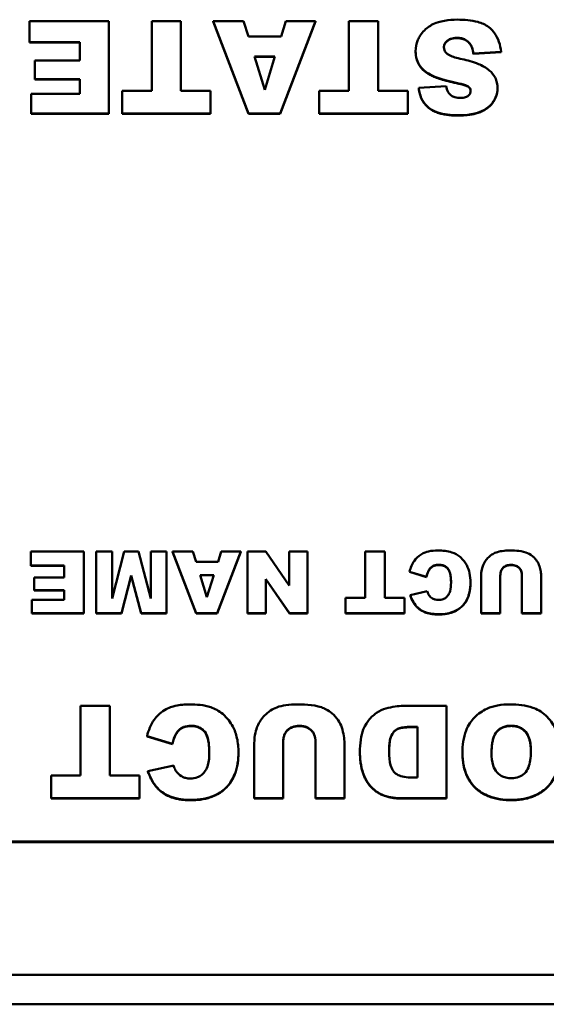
# Model space of a CAD drawing. Header units: inches. Extents: x 7.4 to 53, y 27.5 to 52.4.
# Tile 93 of 128: x 40.84 to 41.512, y 49.934 to 51.19. Entities that reach past the tile are written whole.
import ezdxf

# ---------------------------------------------------------------- set-up
doc = ezdxf.new("R2010")
doc.units = ezdxf.units.IN
doc.header["$MEASUREMENT"] = 0
doc.layers.add('Visible Edges(ANSI)', color=7, linetype='Continuous', lineweight=50)
doc.layers.add('Visible Tangent Edges(ANSI)', color=7, linetype='Continuous', lineweight=50)

msp = doc.modelspace()

# ---------------------------------------------------------------- linework, layer by layer
at = {"layer": 'Visible Edges(ANSI)'}
for p, q in [((40.9542, 51.1883), (40.853, 51.1883)), ((40.853, 51.1883), (40.853, 51.1617)), ((40.9542, 51.0705), (40.9542, 51.1883)), ((41.0459, 51.1883), (41.0088, 51.1883)), ((41.0088, 51.1883), (41.0088, 51.0996)), ((41.0459, 51.0996), (41.0459, 51.1883)), ((41.1261, 51.1883), (41.0873, 51.1883)), ((41.0873, 51.1883), (41.1323, 51.0705)), ((41.0873, 51.1879), (41.0873, 51.1883)), ((41.1323, 51.0701), (41.0873, 51.1879)), ((41.1321, 51.1688), (41.1261, 51.1883)), ((41.1728, 51.0705), (41.218, 51.1883)), ((41.218, 51.1879), (41.1728, 51.0701)), ((41.1801, 51.1883), (41.1742, 51.1688)), ((41.218, 51.1883), (41.1801, 51.1883)), ((41.218, 51.1879), (41.218, 51.1883)), ((41.2976, 51.1883), (41.2605, 51.1883)), ((41.2605, 51.1883), (41.2605, 51.0996)), ((41.2976, 51.0996), (41.2976, 51.1883)), ((41.1742, 51.1688), (41.1321, 51.1688)), ((40.853, 51.1617), (40.917, 51.1617)), ((40.853, 51.1613), (40.853, 51.1617)), ((40.917, 51.1613), (40.853, 51.1613)), ((40.917, 51.1617), (40.917, 51.1384)), ((41.3456, 51.1496), (41.3456, 51.15)), ((41.4147, 51.1597), (41.4147, 51.1601)), ((40.917, 51.1384), (40.8594, 51.1384)), ((40.8594, 51.1384), (40.8594, 51.1144)), ((41.1398, 51.1433), (41.1661, 51.1433)), ((41.153, 51.101), (41.1398, 51.1433)), ((41.166, 51.1429), (41.1399, 51.1429)), ((41.1661, 51.1433), (41.153, 51.101)), ((41.4193, 51.1472), (41.4546, 51.1493)), ((41.4546, 51.1489), (41.4193, 51.1468)), ((41.4193, 51.1468), (41.4193, 51.1472)), ((41.4546, 51.1489), (41.4546, 51.1493)), ((40.8594, 51.1144), (40.917, 51.1144)), ((40.8594, 51.114), (40.8594, 51.1144)), ((40.917, 51.114), (40.8594, 51.114)), ((40.917, 51.1144), (40.917, 51.0957)), ((40.971, 51.0996), (40.971, 51.0705)), ((41.0088, 51.0996), (40.971, 51.0996)), ((41.0838, 51.0996), (41.0459, 51.0996)), ((41.0838, 51.0705), (41.0838, 51.0996)), ((41.2226, 51.0996), (41.2226, 51.0705)), ((41.2605, 51.0996), (41.2226, 51.0996)), ((41.3355, 51.0996), (41.2976, 51.0996)), ((41.3355, 51.0705), (41.3355, 51.0996)), ((41.3845, 51.1057), (41.3495, 51.1036)), ((41.3495, 51.1032), (41.3495, 51.1036)), ((41.4006, 51.1087), (41.4006, 51.1091)), ((41.4131, 51.1044), (41.4131, 51.1047)), ((41.4501, 51.1026), (41.4501, 51.1029)), ((40.8549, 51.0957), (40.8549, 51.0705)), ((40.917, 51.0957), (40.8549, 51.0957)), ((40.8549, 51.0705), (40.9542, 51.0705)), ((40.8549, 51.0701), (40.8549, 51.0705)), ((40.9542, 51.0701), (40.8549, 51.0701)), ((40.9542, 51.0701), (40.9542, 51.0705)), ((40.971, 51.0705), (41.0838, 51.0705)), ((40.971, 51.0701), (40.971, 51.0705)), ((41.0838, 51.0701), (40.971, 51.0701)), ((41.0838, 51.0701), (41.0838, 51.0705)), ((41.1323, 51.0705), (41.1728, 51.0705)), ((41.1323, 51.0701), (41.1323, 51.0705)), ((41.1728, 51.0701), (41.1323, 51.0701)), ((41.1728, 51.0701), (41.1728, 51.0705)), ((41.2226, 51.0705), (41.3355, 51.0705)), ((41.2226, 51.0701), (41.2226, 51.0705)), ((41.3355, 51.0701), (41.2226, 51.0701)), ((41.3355, 51.0701), (41.3355, 51.0705)), ((40.922, 50.5118), (40.8545, 50.5118)), ((40.8545, 50.5118), (40.8545, 50.4941)), ((40.922, 50.4333), (40.922, 50.5118)), ((40.9581, 50.5118), (40.9378, 50.5118)), ((40.9378, 50.5118), (40.9378, 50.4333)), ((40.9736, 50.5118), (40.9581, 50.4519)), ((40.9581, 50.4519), (40.9581, 50.5118)), ((40.992, 50.5118), (40.9736, 50.5118)), ((41.0075, 50.4519), (40.992, 50.5118)), ((41.0278, 50.5118), (41.0075, 50.5118)), ((41.0075, 50.5118), (41.0075, 50.4519)), ((41.0278, 50.4333), (41.0278, 50.5118)), ((41.0613, 50.5118), (41.0355, 50.5118)), ((41.0355, 50.5118), (41.0655, 50.4333)), ((41.0355, 50.5115), (41.0355, 50.5118)), ((41.0655, 50.4329), (41.0355, 50.5115)), ((41.0653, 50.4988), (41.0613, 50.5118)), ((41.0925, 50.4333), (41.1226, 50.5118)), ((41.1226, 50.5115), (41.0925, 50.4329)), ((41.0974, 50.5118), (41.0935, 50.4988)), ((41.1226, 50.5118), (41.0974, 50.5118)), ((41.1226, 50.5115), (41.1226, 50.5118)), ((41.1543, 50.5118), (41.131, 50.5118)), ((41.131, 50.5118), (41.131, 50.4333)), ((41.1843, 50.4686), (41.1543, 50.5118)), ((41.2076, 50.5118), (41.1843, 50.5118)), ((41.1843, 50.5118), (41.1843, 50.4686)), ((41.2076, 50.4333), (41.2076, 50.5118)), ((41.3061, 50.5118), (41.2814, 50.5118)), ((41.2814, 50.5118), (41.2814, 50.4527)), ((41.3061, 50.4527), (41.3061, 50.5118)), ((41.0935, 50.4988), (41.0653, 50.4988)), ((40.8545, 50.4941), (40.8972, 50.4941)), ((40.8545, 50.4937), (40.8545, 50.4941)), ((40.8972, 50.4937), (40.8545, 50.4937)), ((40.8972, 50.4941), (40.8972, 50.4786)), ((41.3378, 50.4861), (41.3595, 50.4797)), ((41.3378, 50.4858), (41.3378, 50.4861)), ((41.3595, 50.4793), (41.3378, 50.4858)), ((40.8972, 50.4786), (40.8588, 50.4786)), ((40.8588, 50.4786), (40.8588, 50.4626)), ((40.9703, 50.4333), (40.9827, 50.4811)), ((40.9827, 50.4807), (40.9703, 50.4329)), ((40.9827, 50.4811), (40.9952, 50.4333)), ((40.9827, 50.4807), (40.9827, 50.4811)), ((40.9952, 50.4329), (40.9827, 50.4807)), ((41.0705, 50.4818), (41.0881, 50.4818)), ((41.0793, 50.4536), (41.0705, 50.4818)), ((41.0879, 50.4815), (41.0706, 50.4815)), ((41.0881, 50.4818), (41.0793, 50.4536)), ((41.1543, 50.4768), (41.1845, 50.4333)), ((41.1543, 50.4333), (41.1543, 50.4768)), ((41.1845, 50.4329), (41.1543, 50.4764)), ((41.3595, 50.4793), (41.3595, 50.4797)), ((41.4156, 50.472), (41.4156, 50.4724)), ((41.4291, 50.4801), (41.4291, 50.4333)), ((41.4537, 50.4333), (41.4537, 50.4812)), ((41.4812, 50.4812), (41.4812, 50.4333)), ((41.5058, 50.4333), (41.5058, 50.4801)), ((40.8588, 50.4626), (40.8972, 50.4626)), ((40.8588, 50.4622), (40.8588, 50.4626)), ((40.8972, 50.4622), (40.8588, 50.4622)), ((40.8972, 50.4626), (40.8972, 50.4501)), ((41.3605, 50.4611), (41.3386, 50.4564)), ((40.8558, 50.4501), (40.8558, 50.4333)), ((40.8972, 50.4501), (40.8558, 50.4501)), ((41.2561, 50.4527), (41.2561, 50.4333)), ((41.2814, 50.4527), (41.2561, 50.4527)), ((41.3314, 50.4527), (41.3061, 50.4527)), ((41.3314, 50.4333), (41.3314, 50.4527)), ((41.3386, 50.456), (41.3386, 50.4564)), ((40.8558, 50.4333), (40.922, 50.4333)), ((40.8558, 50.4329), (40.8558, 50.4333)), ((40.922, 50.4329), (40.8558, 50.4329)), ((40.922, 50.4329), (40.922, 50.4333)), ((40.9378, 50.4333), (40.9703, 50.4333)), ((40.9378, 50.4329), (40.9378, 50.4333)), ((40.9703, 50.4329), (40.9378, 50.4329)), ((40.9703, 50.4329), (40.9703, 50.4333)), ((40.9952, 50.4333), (41.0278, 50.4333)), ((40.9952, 50.4329), (40.9952, 50.4333)), ((41.0278, 50.4329), (40.9952, 50.4329)), ((41.0278, 50.4329), (41.0278, 50.4333)), ((41.0655, 50.4333), (41.0925, 50.4333)), ((41.0655, 50.4329), (41.0655, 50.4333)), ((41.0925, 50.4329), (41.0655, 50.4329)), ((41.0925, 50.4329), (41.0925, 50.4333)), ((41.131, 50.4333), (41.1543, 50.4333)), ((41.131, 50.4329), (41.131, 50.4333)), ((41.1543, 50.4329), (41.131, 50.4329)), ((41.1543, 50.4329), (41.1543, 50.4333)), ((41.1845, 50.4333), (41.2076, 50.4333)), ((41.1845, 50.4329), (41.1845, 50.4333)), ((41.2076, 50.4329), (41.1845, 50.4329)), ((41.2076, 50.4329), (41.2076, 50.4333)), ((41.2561, 50.4333), (41.3314, 50.4333)), ((41.2561, 50.4329), (41.2561, 50.4333)), ((41.3314, 50.4329), (41.2561, 50.4329)), ((41.3314, 50.4329), (41.3314, 50.4333)), ((41.4291, 50.4333), (41.4537, 50.4333)), ((41.4291, 50.4329), (41.4291, 50.4333)), ((41.4537, 50.4329), (41.4291, 50.4329)), ((41.4537, 50.4329), (41.4537, 50.4333)), ((41.4812, 50.4333), (41.5058, 50.4333)), ((41.4812, 50.4329), (41.4812, 50.4333)), ((41.5058, 50.4329), (41.4812, 50.4329)), ((41.5058, 50.4329), (41.5058, 50.4333)), ((40.9552, 50.3149), (40.9181, 50.3149)), ((40.9181, 50.3149), (40.9181, 50.2262)), ((40.9552, 50.2262), (40.9552, 50.3149)), ((41.3849, 50.3149), (41.3298, 50.3149)), ((41.3849, 50.1971), (41.3849, 50.3149)), ((41.3387, 50.2881), (41.3478, 50.2881)), ((41.3478, 50.2877), (41.3387, 50.2877)), ((41.3478, 50.2881), (41.3478, 50.2237)), ((41.0028, 50.2763), (41.0353, 50.2667)), ((41.0028, 50.2759), (41.0028, 50.2763)), ((41.0353, 50.2663), (41.0028, 50.2759)), ((41.0353, 50.2663), (41.0353, 50.2667)), ((41.1397, 50.2673), (41.1397, 50.1971)), ((41.1766, 50.1971), (41.1766, 50.269)), ((41.2179, 50.269), (41.2179, 50.1971)), ((41.2548, 50.1971), (41.2548, 50.2673)), ((41.1195, 50.2553), (41.1195, 50.2557)), ((41.2745, 50.2552), (41.2745, 50.2556)), ((41.4054, 50.2547), (41.4054, 50.2551)), ((41.0368, 50.2388), (41.004, 50.2317)), ((40.8803, 50.2262), (40.8803, 50.1971)), ((40.9181, 50.2262), (40.8803, 50.2262)), ((40.9931, 50.2262), (40.9552, 50.2262)), ((40.9931, 50.1971), (40.9931, 50.2262)), ((41.004, 50.2313), (41.004, 50.2317)), ((41.3478, 50.2237), (41.3386, 50.2237)), ((40.8803, 50.1971), (40.9931, 50.1971)), ((40.8803, 50.1967), (40.8803, 50.1971)), ((40.9931, 50.1967), (40.8803, 50.1967)), ((40.9931, 50.1967), (40.9931, 50.1971)), ((41.1397, 50.1971), (41.1766, 50.1971)), ((41.1397, 50.1967), (41.1397, 50.1971)), ((41.1766, 50.1967), (41.1397, 50.1967)), ((41.1766, 50.1967), (41.1766, 50.1971)), ((41.2179, 50.1971), (41.2548, 50.1971)), ((41.2179, 50.1967), (41.2179, 50.1971)), ((41.2548, 50.1967), (41.2179, 50.1967)), ((41.2548, 50.1967), (41.2548, 50.1971)), ((41.3298, 50.1971), (41.3849, 50.1971)), ((41.3849, 50.1967), (41.3298, 50.1967)), ((41.3849, 50.1967), (41.3849, 50.1971)), ((43.919, 50.1421), (39.919, 50.1421)), ((39.919, 50.1411), (43.919, 50.1411))]:
    msp.add_line(p, q, dxfattribs=at)
for points, degree, knots in [([(41.3989, 51.1904), (41.3935, 51.1904), (41.3879, 51.19), (41.3762, 51.188), (41.372, 51.1864), (41.3648, 51.1832), (41.3605, 51.1804), (41.3525, 51.1724), (41.3499, 51.1678), (41.3466, 51.1599), (41.3456, 51.155), (41.3456, 51.15)], 3, [-0.1116521, -0.1116521, -0.1116521, -0.1116521, -0.1016227, -0.1016227, -0.0895655, -0.0895655, -0.0666991, -0.0666991, -0.0389809, -0.0389809, 0, 0, 0, 0]), ([(41.4546, 51.1493), (41.4543, 51.1537), (41.4534, 51.1581), (41.4505, 51.1662), (41.4486, 51.1699), (41.4448, 51.1751), (41.4423, 51.1783), (41.4347, 51.1841), (41.4299, 51.1861), (41.4168, 51.1897), (41.4074, 51.1904), (41.3989, 51.1904)], 3, [-0.2792457, -0.2792457, -0.2792457, -0.2792457, -0.2067611, -0.2067611, -0.1382631, -0.1382631, -0.1032784, -0.1032784, -0.0650505, -0.0650505, 0, 0, 0, 0]), ([(41.3817, 51.1551), (41.3817, 51.1558), (41.3817, 51.1565), (41.382, 51.1579), (41.3823, 51.1586), (41.3833, 51.1607), (41.3842, 51.1619), (41.3865, 51.1641), (41.388, 51.1652), (41.3927, 51.1669), (41.3955, 51.1672), (41.3982, 51.1672)], 3, [-0.0719674, -0.0719674, -0.0719674, -0.0719674, -0.06379806, -0.06379806, -0.05568408, -0.05568408, -0.03812483, -0.03812483, -0.02053126, -0.02053126, 0, 0, 0, 0]), ([(41.3982, 51.1668), (41.3903, 51.1668), (41.3817, 51.1596), (41.3817, 51.1549)], 2, [0, 0, 0, 1, 1.97973, 1.97973, 1.97973]), ([(41.3982, 51.1672), (41.4002, 51.1672), (41.4022, 51.167), (41.4059, 51.1662), (41.4076, 51.1656), (41.4113, 51.1636), (41.4131, 51.162), (41.4147, 51.1601)], 3, [-0.04785209, -0.04785209, -0.04785209, -0.04785209, -0.0326965, -0.0326965, -0.01886617, -0.01886617, 0, 0, 0, 0]), ([(41.3456, 51.15), (41.3456, 51.1465), (41.3461, 51.143), (41.348, 51.1369), (41.3495, 51.1336), (41.3545, 51.127), (41.358, 51.124), (41.3671, 51.1185), (41.3762, 51.1143), (41.4006, 51.1091)], 3, [-0.5995832, -0.5995832, -0.5995832, -0.5995832, -0.4581175, -0.4581175, -0.3374607, -0.3374607, -0.1905298, -0.1905298, 0, 0, 0, 0]), ([(41.3858, 51.1469), (41.3851, 51.1476), (41.3844, 51.1483), (41.3832, 51.1498), (41.3828, 51.1506), (41.3819, 51.1526), (41.3817, 51.1538), (41.3817, 51.1551)], 3, [-0.02452063, -0.02452063, -0.02452063, -0.02452063, -0.01688069, -0.01688069, -0.00993742, -0.00993742, 0, 0, 0, 0]), ([(41.4147, 51.1601), (41.416, 51.1585), (41.4169, 51.1566), (41.4184, 51.1523), (41.419, 51.1497), (41.4193, 51.1472)], 3, [-0.03547416, -0.03547416, -0.03547416, -0.03547416, -0.01963103, -0.01963103, 0, 0, 0, 0]), ([(41.4048, 51.14), (41.3983, 51.1414), (41.3926, 51.1431), (41.3878, 51.1455), (41.3867, 51.1462), (41.3858, 51.1469)], 3, [-0.03678535, -0.03678535, -0.03678535, -0.03678535, -0.00878684, -0.00878684, 0, 0, 0, 0]), ([(41.4396, 51.1257), (41.4357, 51.1292), (41.4306, 51.1318), (41.4191, 51.1365), (41.4117, 51.1385), (41.4048, 51.14)], 3, [-0.09455123, -0.09455123, -0.09455123, -0.09455123, -0.05439136, -0.05439136, 0, 0, 0, 0]), ([(41.4501, 51.1029), (41.4501, 51.1053), (41.4499, 51.1077), (41.4489, 51.1123), (41.4481, 51.1144), (41.4453, 51.12), (41.4427, 51.1231), (41.4396, 51.1257)], 3, [-0.06735087, -0.06735087, -0.06735087, -0.06735087, -0.04875334, -0.04875334, -0.03105094, -0.03105094, 0, 0, 0, 0]), ([(41.3495, 51.1036), (41.3502, 51.0982), (41.3516, 51.0928), (41.356, 51.0845), (41.3585, 51.0813), (41.3639, 51.0767), (41.3677, 51.074), (41.3818, 51.0693), (41.3908, 51.0685), (41.3991, 51.0685)], 3, [-0.265126, -0.265126, -0.265126, -0.265126, -0.1774462, -0.1774462, -0.1131793, -0.1131793, -0.0632734, -0.0632734, 0, 0, 0, 0]), ([(41.4028, 51.0905), (41.4005, 51.0905), (41.3981, 51.0907), (41.394, 51.0919), (41.3924, 51.0926), (41.3898, 51.0945), (41.3885, 51.0958), (41.3858, 51.1002), (41.385, 51.103), (41.3845, 51.1057)], 3, [-0.09840579, -0.09840579, -0.09840579, -0.09840579, -0.0658385, -0.0658385, -0.0397251, -0.0397251, -0.02123876, -0.02123876, 0, 0, 0, 0]), ([(41.3991, 51.0685), (41.4048, 51.0685), (41.4108, 51.0688), (41.4231, 51.0708), (41.4271, 51.0724), (41.4336, 51.0754), (41.4374, 51.0777), (41.4445, 51.0846), (41.4465, 51.0884), (41.4493, 51.095), (41.4501, 51.0989), (41.4501, 51.1029)], 3, [-0.09735248, -0.09735248, -0.09735248, -0.09735248, -0.08733388, -0.08733388, -0.07554372, -0.07554372, -0.05557704, -0.05557704, -0.03149812, -0.03149812, 0, 0, 0, 0]), ([(41.4006, 51.1091), (41.4049, 51.1082), (41.4087, 51.1072), (41.4118, 51.1057), (41.4125, 51.1053), (41.4131, 51.1047)], 3, [-0.02660079, -0.02660079, -0.02660079, -0.02660079, -0.00578557, -0.00578557, 0, 0, 0, 0]), ([(41.4158, 51.0998), (41.4158, 51.0991), (41.4158, 51.0985), (41.4155, 51.0973), (41.4153, 51.0968), (41.4146, 51.0952), (41.4138, 51.0942), (41.4122, 51.0928), (41.4111, 51.092), (41.4073, 51.0907), (41.405, 51.0905), (41.4028, 51.0905)], 3, [-0.06266337, -0.06266337, -0.06266337, -0.06266337, -0.05428358, -0.05428358, -0.04620224, -0.04620224, -0.03049361, -0.03049361, -0.01657494, -0.01657494, 0, 0, 0, 0]), ([(41.4131, 51.1047), (41.4136, 51.1043), (41.4141, 51.1038), (41.4149, 51.1029), (41.4152, 51.1024), (41.4157, 51.1012), (41.4158, 51.1005), (41.4158, 51.0998)], 3, [-0.01527857, -0.01527857, -0.01527857, -0.01527857, -0.01009745, -0.01009745, -0.00551869, -0.00551869, 0, 0, 0, 0]), ([(41.374, 50.5132), (41.37, 50.5132), (41.3658, 50.5129), (41.3596, 50.5114), (41.3562, 50.5104), (41.3487, 50.5058), (41.346, 50.5029), (41.341, 50.496), (41.339, 50.4911), (41.3378, 50.4861)], 3, [-0.1289514, -0.1289514, -0.1289514, -0.1289514, -0.0892136, -0.0892136, -0.0656947, -0.0656947, -0.039705, -0.039705, 0, 0, 0, 0]), ([(41.4156, 50.4724), (41.4156, 50.4764), (41.4153, 50.4805), (41.4136, 50.4879), (41.4125, 50.4913), (41.4091, 50.4975), (41.4062, 50.5016), (41.3989, 50.5079), (41.3955, 50.5096), (41.3864, 50.5126), (41.38, 50.5132), (41.374, 50.5132)], 3, [-0.1748989, -0.1748989, -0.1748989, -0.1748989, -0.1379584, -0.1379584, -0.1054888, -0.1054888, -0.0734634, -0.0734634, -0.0453605, -0.0453605, 0, 0, 0, 0]), ([(41.4482, 50.5106), (41.4463, 50.5099), (41.4446, 50.509), (41.4407, 50.5064), (41.4389, 50.5048), (41.4353, 50.5012), (41.4332, 50.4981), (41.4307, 50.4918), (41.4291, 50.487), (41.4291, 50.4801)], 3, [-0.1631905, -0.1631905, -0.1631905, -0.1631905, -0.145867, -0.145867, -0.1218328, -0.1218328, -0.0532259, -0.0532259, 0, 0, 0, 0]), ([(41.4655, 50.5132), (41.4624, 50.5132), (41.4592, 50.513), (41.4534, 50.5121), (41.4507, 50.5115), (41.4482, 50.5106)], 3, [-0.04461598, -0.04461598, -0.04461598, -0.04461598, -0.02073123, -0.02073123, 0, 0, 0, 0]), ([(41.5035, 50.4934), (41.5029, 50.4957), (41.5018, 50.4978), (41.499, 50.5018), (41.4972, 50.5038), (41.4918, 50.5085), (41.4886, 50.5099), (41.479, 50.5132), (41.4693, 50.5132), (41.4655, 50.5132)], 3, [-0.04747805, -0.04747805, -0.04747805, -0.04747805, -0.04282382, -0.04282382, -0.0378449, -0.0378449, -0.02877907, -0.02877907, 0, 0, 0, 0]), ([(41.3595, 50.4797), (41.3601, 50.4826), (41.3611, 50.4856), (41.3633, 50.4895), (41.3643, 50.4907), (41.3663, 50.4926), (41.3676, 50.4934), (41.371, 50.4947), (41.3733, 50.495), (41.3754, 50.495)], 3, [-0.05751378, -0.05751378, -0.05751378, -0.05751378, -0.03821407, -0.03821407, -0.02807398, -0.02807398, -0.01647811, -0.01647811, 0, 0, 0, 0]), ([(41.3754, 50.495), (41.377, 50.495), (41.3787, 50.4948), (41.3817, 50.494), (41.383, 50.4934), (41.3856, 50.4915), (41.3865, 50.4905), (41.3881, 50.4885), (41.3889, 50.4866), (41.3905, 50.4809), (41.3908, 50.4765), (41.3908, 50.4722)], 3, [-0.06947619, -0.06947619, -0.06947619, -0.06947619, -0.06359881, -0.06359881, -0.0582174, -0.0582174, -0.05199882, -0.05199882, -0.03341717, -0.03341717, 0, 0, 0, 0]), ([(41.3908, 50.4721), (41.3908, 50.485), (41.3827, 50.4946), (41.3754, 50.4946)], 2, [0.007728, 0.007728, 0.007728, 1, 2, 2, 2]), ([(41.4537, 50.4812), (41.4537, 50.4824), (41.4538, 50.4836), (41.4542, 50.4858), (41.4545, 50.4868), (41.4557, 50.4895), (41.4567, 50.4907), (41.4586, 50.4925), (41.4599, 50.4933), (41.4633, 50.4946), (41.4653, 50.4949), (41.4674, 50.4949)], 3, [-0.04472503, -0.04472503, -0.04472503, -0.04472503, -0.0399689, -0.0399689, -0.03570892, -0.03570892, -0.02782688, -0.02782688, -0.01584003, -0.01584003, 0, 0, 0, 0]), ([(41.4674, 50.4949), (41.4686, 50.4949), (41.4697, 50.4948), (41.4719, 50.4944), (41.4729, 50.4941), (41.4756, 50.493), (41.4768, 50.4921), (41.4787, 50.4901), (41.4796, 50.4888), (41.4809, 50.4854), (41.4812, 50.4833), (41.4812, 50.4812)], 3, [-0.04865826, -0.04865826, -0.04865826, -0.04865826, -0.04284302, -0.04284302, -0.03757151, -0.03757151, -0.02827703, -0.02827703, -0.0161951, -0.0161951, 0, 0, 0, 0]), ([(41.5058, 50.4801), (41.5058, 50.4822), (41.5056, 50.4843), (41.5049, 50.4887), (41.5043, 50.4911), (41.5035, 50.4934)], 3, [-0.03485404, -0.03485404, -0.03485404, -0.03485404, -0.01871369, -0.01871369, 0, 0, 0, 0]), ([(41.3752, 50.4319), (41.3788, 50.4319), (41.3824, 50.4322), (41.3891, 50.4335), (41.3922, 50.4344), (41.4001, 50.4379), (41.4033, 50.4406), (41.4085, 50.446), (41.4108, 50.4497), (41.4148, 50.4597), (41.4156, 50.4661), (41.4156, 50.4724)], 3, [-0.135612, -0.135612, -0.135612, -0.135612, -0.1201125, -0.1201125, -0.1062364, -0.1062364, -0.0831236, -0.0831236, -0.0487617, -0.0487617, 0, 0, 0, 0]), ([(41.3908, 50.4722), (41.3908, 50.4687), (41.3905, 50.4648), (41.3891, 50.4598), (41.3884, 50.4581), (41.3874, 50.4567)], 3, [-0.04060203, -0.04060203, -0.04060203, -0.04060203, -0.01324019, -0.01324019, 0, 0, 0, 0]), ([(41.3629, 50.4559), (41.3624, 50.4565), (41.362, 50.4573), (41.3612, 50.459), (41.3608, 50.4601), (41.3605, 50.4611)], 3, [-0.01444909, -0.01444909, -0.01444909, -0.01444909, -0.00832697, -0.00832697, 0, 0, 0, 0]), ([(41.3386, 50.4564), (41.3397, 50.4532), (41.3411, 50.4501), (41.3444, 50.4447), (41.3463, 50.4423), (41.3516, 50.4375), (41.3549, 50.4357), (41.3636, 50.4326), (41.3695, 50.4319), (41.3752, 50.4319)], 3, [-0.1141863, -0.1141863, -0.1141863, -0.1141863, -0.0913912, -0.0913912, -0.0709199, -0.0709199, -0.0430799, -0.0430799, 0, 0, 0, 0]), ([(41.3746, 50.4501), (41.3733, 50.4501), (41.3719, 50.4502), (41.3698, 50.4508), (41.3685, 50.4512), (41.3654, 50.4531), (41.364, 50.4544), (41.3629, 50.4559)], 3, [-0.04759034, -0.04759034, -0.04759034, -0.04759034, -0.0276154, -0.0276154, -0.01483305, -0.01483305, 0, 0, 0, 0]), ([(41.3874, 50.4567), (41.3866, 50.4555), (41.3856, 50.4544), (41.3833, 50.4525), (41.3821, 50.4517), (41.3788, 50.4504), (41.3768, 50.4501), (41.3746, 50.4501)], 3, [-0.03869246, -0.03869246, -0.03869246, -0.03869246, -0.0270969, -0.0270969, -0.01608793, -0.01608793, 0, 0, 0, 0]), ([(41.0571, 50.3169), (41.051, 50.3169), (41.0448, 50.3164), (41.0354, 50.3142), (41.0304, 50.3127), (41.0192, 50.3058), (41.015, 50.3014), (41.0075, 50.291), (41.0046, 50.2838), (41.0028, 50.2763)], 3, [-0.1934272, -0.1934272, -0.1934272, -0.1934272, -0.1338203, -0.1338203, -0.098542, -0.098542, -0.0595575, -0.0595575, 0, 0, 0, 0]), ([(41.1195, 50.2557), (41.1195, 50.2617), (41.1189, 50.2679), (41.1165, 50.279), (41.1147, 50.2841), (41.1096, 50.2934), (41.1053, 50.2996), (41.0944, 50.309), (41.0893, 50.3115), (41.0756, 50.3161), (41.066, 50.3169), (41.0571, 50.3169)], 3, [-0.2623484, -0.2623484, -0.2623484, -0.2623484, -0.2069375, -0.2069375, -0.1582333, -0.1582333, -0.1101951, -0.1101951, -0.0680408, -0.0680408, 0, 0, 0, 0]), ([(41.1683, 50.313), (41.1655, 50.312), (41.1629, 50.3106), (41.1571, 50.3067), (41.1545, 50.3043), (41.149, 50.2989), (41.1459, 50.2942), (41.142, 50.2849), (41.1397, 50.2775), (41.1397, 50.2673)], 3, [-0.2447857, -0.2447857, -0.2447857, -0.2447857, -0.2188006, -0.2188006, -0.1827492, -0.1827492, -0.0798389, -0.0798389, 0, 0, 0, 0]), ([(41.1943, 50.3169), (41.1896, 50.3169), (41.1848, 50.3166), (41.1761, 50.3153), (41.1721, 50.3144), (41.1683, 50.313)], 3, [-0.06692398, -0.06692398, -0.06692398, -0.06692398, -0.03109684, -0.03109684, 0, 0, 0, 0]), ([(41.2514, 50.2872), (41.2504, 50.2906), (41.2487, 50.2938), (41.2446, 50.2998), (41.2418, 50.3029), (41.2337, 50.3099), (41.2289, 50.312), (41.2145, 50.3168), (41.2, 50.3169), (41.1943, 50.3169)], 3, [-0.07121708, -0.07121708, -0.07121708, -0.07121708, -0.06423574, -0.06423574, -0.05676735, -0.05676735, -0.04316861, -0.04316861, 0, 0, 0, 0]), ([(41.3077, 50.3117), (41.3034, 50.3106), (41.2994, 50.3086), (41.2928, 50.3041), (41.289, 50.3009), (41.2815, 50.2911), (41.2795, 50.2864), (41.2757, 50.2773), (41.2745, 50.2672), (41.2745, 50.2556)], 3, [-0.1581674, -0.1581674, -0.1581674, -0.1581674, -0.132027, -0.132027, -0.1115569, -0.1115569, -0.0901642, -0.0901642, 0, 0, 0, 0]), ([(41.3298, 50.3149), (41.3263, 50.3149), (41.3228, 50.3146), (41.3154, 50.3135), (41.3115, 50.3127), (41.3077, 50.3117)], 3, [-0.05661652, -0.05661652, -0.05661652, -0.05661652, -0.02996218, -0.02996218, 0, 0, 0, 0]), ([(41.4664, 50.3169), (41.461, 50.3169), (41.4555, 50.3165), (41.4455, 50.3146), (41.4409, 50.3133), (41.431, 50.3088), (41.4254, 50.3051), (41.4168, 50.2961), (41.4128, 50.2908), (41.4065, 50.2745), (41.4054, 50.2646), (41.4054, 50.2551)], 3, [-0.3470546, -0.3470546, -0.3470546, -0.3470546, -0.2764244, -0.2764244, -0.2137941, -0.2137941, -0.1348029, -0.1348029, -0.073361, -0.073361, 0, 0, 0, 0]), ([(41.5298, 50.256), (41.5298, 50.2616), (41.5294, 50.2673), (41.5272, 50.2777), (41.5257, 50.2825), (41.5209, 50.2922), (41.5169, 50.2979), (41.5061, 50.3078), (41.5003, 50.3107), (41.486, 50.3159), (41.476, 50.3169), (41.4664, 50.3169)], 3, [-0.2310812, -0.2310812, -0.2310812, -0.2310812, -0.1915053, -0.1915053, -0.1563276, -0.1563276, -0.1154585, -0.1154585, -0.072975, -0.072975, 0, 0, 0, 0]), ([(41.0353, 50.2667), (41.0362, 50.271), (41.0376, 50.2755), (41.0411, 50.2814), (41.0424, 50.2832), (41.0455, 50.2861), (41.0474, 50.2872), (41.0526, 50.2892), (41.0559, 50.2896), (41.0592, 50.2896)], 3, [-0.08627067, -0.08627067, -0.08627067, -0.08627067, -0.05732111, -0.05732111, -0.04211097, -0.04211097, -0.02471717, -0.02471717, 0, 0, 0, 0]), ([(41.0592, 50.2896), (41.0616, 50.2896), (41.0641, 50.2893), (41.0685, 50.2881), (41.0705, 50.2871), (41.0745, 50.2844), (41.0758, 50.2829), (41.0782, 50.2799), (41.0794, 50.277), (41.0818, 50.2685), (41.0823, 50.2619), (41.0823, 50.2555)], 3, [-0.1042143, -0.1042143, -0.1042143, -0.1042143, -0.0953982, -0.0953982, -0.0873261, -0.0873261, -0.0779982, -0.0779982, -0.0501258, -0.0501258, 0, 0, 0, 0]), ([(41.0823, 50.2553), (41.0822, 50.2747), (41.0701, 50.2892), (41.0592, 50.2892)], 2, [0.005148, 0.005148, 0.005148, 1, 2, 2, 2]), ([(41.1766, 50.269), (41.1766, 50.2707), (41.1768, 50.2725), (41.1774, 50.2758), (41.1778, 50.2773), (41.1796, 50.2814), (41.1811, 50.2832), (41.1839, 50.2858), (41.1858, 50.2871), (41.1909, 50.2891), (41.1941, 50.2895), (41.1972, 50.2895)], 3, [-0.06708754, -0.06708754, -0.06708754, -0.06708754, -0.05995336, -0.05995336, -0.05356338, -0.05356338, -0.04174032, -0.04174032, -0.02376005, -0.02376005, 0, 0, 0, 0]), ([(41.1972, 50.2895), (41.1989, 50.2895), (41.2007, 50.2894), (41.2039, 50.2888), (41.2054, 50.2883), (41.2094, 50.2866), (41.2112, 50.2852), (41.2141, 50.2823), (41.2154, 50.2803), (41.2174, 50.2753), (41.2179, 50.2721), (41.2179, 50.269)], 3, [-0.07298739, -0.07298739, -0.07298739, -0.07298739, -0.06426453, -0.06426453, -0.05635727, -0.05635727, -0.04241554, -0.04241554, -0.02429265, -0.02429265, 0, 0, 0, 0]), ([(41.2548, 50.2673), (41.2548, 50.2704), (41.2545, 50.2735), (41.2533, 50.2802), (41.2524, 50.2838), (41.2514, 50.2872)], 3, [-0.05228106, -0.05228106, -0.05228106, -0.05228106, -0.02807053, -0.02807053, 0, 0, 0, 0]), ([(41.3118, 50.2563), (41.3118, 50.2609), (41.312, 50.2662), (41.3133, 50.2733), (41.3141, 50.2764), (41.317, 50.2812), (41.3182, 50.2827), (41.3217, 50.2855), (41.3234, 50.2862), (41.3287, 50.2877), (41.3336, 50.2881), (41.3387, 50.2881)], 3, [-0.146535, -0.146535, -0.146535, -0.146535, -0.0984147, -0.0984147, -0.0714888, -0.0714888, -0.056406, -0.056406, -0.0389606, -0.0389606, 0, 0, 0, 0]), ([(41.3387, 50.2877), (41.3271, 50.2877), (41.3173, 50.2826), (41.3118, 50.2701), (41.3118, 50.2561)], 2, [0, 0, 0, 1, 2, 2.992859, 2.992859, 2.992859]), ([(41.4425, 50.2547), (41.4425, 50.2634), (41.4435, 50.2711), (41.447, 50.2794), (41.4484, 50.2816), (41.4524, 50.2854), (41.4547, 50.2869), (41.4606, 50.2892), (41.4641, 50.2897), (41.4676, 50.2897)], 3, [-0.1137614, -0.1137614, -0.1137614, -0.1137614, -0.0693264, -0.0693264, -0.0479855, -0.0479855, -0.026682, -0.026682, 0, 0, 0, 0]), ([(41.4676, 50.2893), (41.4557, 50.2893), (41.4425, 50.2741), (41.4425, 50.2545)], 2, [0, 0, 0, 1, 1.994732, 1.994732, 1.994732]), ([(41.4676, 50.2897), (41.47, 50.2897), (41.4724, 50.2895), (41.4769, 50.2883), (41.4789, 50.2875), (41.4835, 50.2847), (41.4852, 50.2828), (41.4882, 50.2793), (41.4896, 50.2763), (41.4923, 50.2678), (41.4927, 50.2618), (41.4927, 50.2563)], 3, [-0.09312153, -0.09312153, -0.09312153, -0.09312153, -0.08541704, -0.08541704, -0.07829284, -0.07829284, -0.06807753, -0.06807753, -0.0428702, -0.0428702, 0, 0, 0, 0]), ([(41.4927, 50.2561), (41.4927, 50.2737), (41.4792, 50.2893), (41.4676, 50.2893)], 2, [0.00532, 0.00532, 0.00532, 1, 2, 2, 2]), ([(41.0588, 50.195), (41.0642, 50.195), (41.0697, 50.1954), (41.0798, 50.1973), (41.0844, 50.1987), (41.0962, 50.2039), (41.101, 50.208), (41.1088, 50.216), (41.1123, 50.2216), (41.1182, 50.2366), (41.1195, 50.2463), (41.1195, 50.2557)], 3, [-0.2034181, -0.2034181, -0.2034181, -0.2034181, -0.1801687, -0.1801687, -0.1593546, -0.1593546, -0.1246853, -0.1246853, -0.0731426, -0.0731426, 0, 0, 0, 0]), ([(41.0823, 50.2555), (41.0823, 50.2502), (41.0819, 50.2443), (41.0797, 50.2368), (41.0786, 50.2343), (41.0772, 50.2322)], 3, [-0.06090304, -0.06090304, -0.06090304, -0.06090304, -0.01986028, -0.01986028, 0, 0, 0, 0]), ([(41.2745, 50.2556), (41.2745, 50.2493), (41.2751, 50.2431), (41.2779, 50.2299), (41.28, 50.2248), (41.2847, 50.2165), (41.2879, 50.212), (41.2973, 50.2041), (41.3021, 50.2019), (41.3124, 50.198), (41.3211, 50.1971), (41.3298, 50.1971)], 3, [-0.176752, -0.176752, -0.176752, -0.176752, -0.15182, -0.15182, -0.1230042, -0.1230042, -0.094791, -0.094791, -0.066221, -0.066221, 0, 0, 0, 0]), ([(41.3386, 50.2237), (41.3353, 50.2237), (41.3319, 50.224), (41.3262, 50.2254), (41.3237, 50.2263), (41.3192, 50.2292), (41.3178, 50.2308), (41.3155, 50.2339), (41.3144, 50.2366), (41.3122, 50.2444), (41.3118, 50.2504), (41.3118, 50.2563)], 3, [-0.1002979, -0.1002979, -0.1002979, -0.1002979, -0.0889751, -0.0889751, -0.0799888, -0.0799888, -0.0703121, -0.0703121, -0.0458612, -0.0458612, 0, 0, 0, 0]), ([(41.4054, 50.2551), (41.4054, 50.2498), (41.4058, 50.2445), (41.4078, 50.2346), (41.4092, 50.2301), (41.4146, 50.2183), (41.4189, 50.2134), (41.4271, 50.2056), (41.4329, 50.2022), (41.4483, 50.1963), (41.4582, 50.195), (41.4678, 50.195)], 3, [-0.202326, -0.202326, -0.202326, -0.202326, -0.1801984, -0.1801984, -0.1602877, -0.1602877, -0.1259092, -0.1259092, -0.0734473, -0.0734473, 0, 0, 0, 0]), ([(41.4679, 50.2226), (41.4655, 50.2226), (41.4632, 50.2228), (41.4588, 50.2239), (41.4568, 50.2246), (41.4521, 50.2273), (41.4503, 50.2292), (41.4471, 50.2328), (41.4457, 50.2357), (41.443, 50.2438), (41.4425, 50.2494), (41.4425, 50.2547)], 3, [-0.09262487, -0.09262487, -0.09262487, -0.09262487, -0.08447957, -0.08447957, -0.07697432, -0.07697432, -0.06563205, -0.06563205, -0.0407235, -0.0407235, 0, 0, 0, 0]), ([(41.4678, 50.195), (41.4731, 50.195), (41.4785, 50.1954), (41.4884, 50.1973), (41.493, 50.1986), (41.5051, 50.2038), (41.5103, 50.208), (41.5188, 50.2166), (41.5225, 50.2223), (41.5285, 50.2373), (41.5298, 50.2467), (41.5298, 50.256)], 3, [-0.2114768, -0.2114768, -0.2114768, -0.2114768, -0.1868272, -0.1868272, -0.1645713, -0.1645713, -0.1255778, -0.1255778, -0.0721157, -0.0721157, 0, 0, 0, 0]), ([(41.4927, 50.2563), (41.4927, 50.2487), (41.4918, 50.2417), (41.4883, 50.2335), (41.4868, 50.2311), (41.4824, 50.2269), (41.4801, 50.2254), (41.4744, 50.2231), (41.4712, 50.2226), (41.4679, 50.2226)], 3, [-0.1223815, -0.1223815, -0.1223815, -0.1223815, -0.0717062, -0.0717062, -0.0467728, -0.0467728, -0.0250932, -0.0250932, 0, 0, 0, 0]), ([(41.0403, 50.231), (41.0396, 50.2319), (41.039, 50.2331), (41.0379, 50.2356), (41.0373, 50.2373), (41.0368, 50.2388)], 3, [-0.02167364, -0.02167364, -0.02167364, -0.02167364, -0.01249046, -0.01249046, 0, 0, 0, 0]), ([(41.004, 50.2317), (41.0056, 50.2269), (41.0077, 50.2223), (41.0127, 50.2141), (41.0155, 50.2106), (41.0234, 50.2034), (41.0283, 50.2007), (41.0415, 50.196), (41.0503, 50.195), (41.0588, 50.195)], 3, [-0.1712794, -0.1712794, -0.1712794, -0.1712794, -0.1370868, -0.1370868, -0.1063798, -0.1063798, -0.0646198, -0.0646198, 0, 0, 0, 0]), ([(41.058, 50.2222), (41.056, 50.2222), (41.054, 50.2225), (41.0507, 50.2233), (41.0488, 50.224), (41.0441, 50.2267), (41.0421, 50.2287), (41.0403, 50.231)], 3, [-0.07138551, -0.07138551, -0.07138551, -0.07138551, -0.0414231, -0.0414231, -0.02224958, -0.02224958, 0, 0, 0, 0]), ([(41.0772, 50.2322), (41.0759, 50.2303), (41.0745, 50.2286), (41.0711, 50.2258), (41.0692, 50.2247), (41.0643, 50.2227), (41.0612, 50.2222), (41.058, 50.2222)], 3, [-0.0580387, -0.0580387, -0.0580387, -0.0580387, -0.04064536, -0.04064536, -0.0241319, -0.0241319, 0, 0, 0, 0])]:
    msp.add_open_spline(points, degree=degree, knots=knots, dxfattribs=at)
for points in [[(41.4147, 51.1597), (41.4089, 51.1668), (41.3982, 51.1668)], [(41.4006, 51.1087), (41.3762, 51.1139), (41.3552, 51.1244), (41.3456, 51.14), (41.3456, 51.1496)], [(41.4193, 51.1468), (41.4182, 51.1553), (41.4147, 51.1597)], [(41.3991, 51.0681), (41.376, 51.0681), (41.3519, 51.0849), (41.3495, 51.1032)], [(41.4501, 51.1026), (41.4501, 51.0935), (41.4394, 51.0774), (41.4178, 51.0681), (41.3991, 51.0681)], [(41.4131, 51.1044), (41.4104, 51.1067), (41.4006, 51.1087)], [(41.4158, 51.0995), (41.4158, 51.1022), (41.4131, 51.1044)], [(41.3754, 50.4946), (41.3683, 50.4946), (41.3611, 50.4868), (41.3595, 50.4793)], [(41.4674, 50.4945), (41.461, 50.4945), (41.4537, 50.4874), (41.4537, 50.4808)], [(41.4812, 50.4808), (41.4812, 50.4873), (41.4739, 50.4945), (41.4674, 50.4945)], [(41.4156, 50.472), (41.4156, 50.4525), (41.3945, 50.4316), (41.3752, 50.4316)], [(41.3752, 50.4316), (41.3601, 50.4316), (41.3428, 50.4436), (41.3386, 50.456)], [(41.0592, 50.2892), (41.0485, 50.2892), (41.0377, 50.2775), (41.0353, 50.2663)], [(41.1972, 50.2891), (41.1876, 50.2891), (41.1766, 50.2784), (41.1766, 50.2686)], [(41.2179, 50.2686), (41.2179, 50.2782), (41.2069, 50.2891), (41.1972, 50.2891)], [(41.1195, 50.2553), (41.1195, 50.2261), (41.0878, 50.1946), (41.0588, 50.1946)], [(41.3298, 50.1967), (41.3135, 50.1967), (41.2934, 50.2054), (41.2803, 50.2216), (41.2745, 50.2432), (41.2745, 50.2552)], [(41.4678, 50.1946), (41.4379, 50.1946), (41.4054, 50.2263), (41.4054, 50.2547)], [(41.5298, 50.2557), (41.5298, 50.2269), (41.497, 50.1946), (41.4678, 50.1946)], [(41.0588, 50.1946), (41.0362, 50.1946), (41.0103, 50.2127), (41.004, 50.2313)]]:
    msp.add_open_spline(points, degree=2, dxfattribs=at)
at = {"layer": 'Visible Tangent Edges(ANSI)'}
for p, q in [((41.3982, 51.1668), (41.3982, 51.1672)), ((41.3991, 51.0681), (41.3991, 51.0685)), ((41.3754, 50.4946), (41.3754, 50.495)), ((41.4674, 50.4945), (41.4674, 50.4949)), ((41.3752, 50.4316), (41.3752, 50.4319)), ((41.0592, 50.2892), (41.0592, 50.2896)), ((41.1972, 50.2891), (41.1972, 50.2895)), ((41.3387, 50.2877), (41.3387, 50.2881)), ((41.4676, 50.2893), (41.4676, 50.2897)), ((41.0588, 50.1946), (41.0588, 50.195)), ((41.3298, 50.1967), (41.3298, 50.1971)), ((41.4678, 50.1946), (41.4678, 50.195)), ((24.3448, 49.9718), (51.8448, 49.9718)), ((24.3448, 49.9342), (51.8448, 49.9342))]:
    msp.add_line(p, q, dxfattribs=at)

doc.saveas('drawing.dxf')
